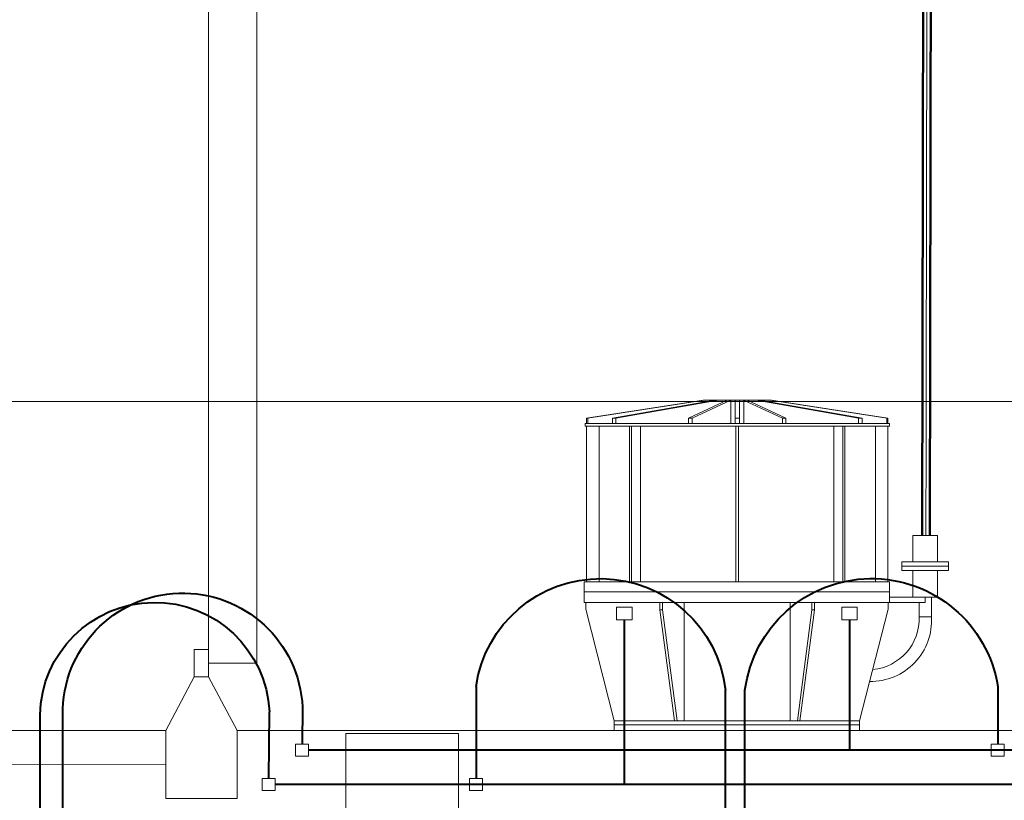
# Model space of a CAD drawing. Header units: millimetres. Extents: x -404827 to -46036, y 267324 to 306977.
# Tile 7 of 55: x -189095 to -186336, y 281061 to 283249. Entities that reach past the tile are written whole.
import ezdxf

# ---------------------------------------------------------------- set-up
doc = ezdxf.new("R2010")
doc.units = ezdxf.units.MM
doc.linetypes.add('ACAD_ISO04W100', pattern=[30, 24, -3, 0, -3])
doc.layers.add('Осевая', color=80, linetype='ACAD_ISO04W100', lineweight=20)
doc.layers.add('Основная', color=1, linetype='Continuous', lineweight=50)

# ---------------------------------------------------------------- blocks, each defined once
blk = doc.blocks.new('A$C3248a950')
at = {"linetype": 'Continuous', "lineweight": 5}
for p, q in [((-95.7, 3064.6), (-421.6, 3015)), ((-418.7, 3015), (-92.7, 3064.6)), ((-350, 3015), (-62.7, 3064.6)), ((-339.9, 3015), (-52.9, 3064.6)), ((-136.4, 3015), (-27.8, 3064.6)), ((-126.6, 3015), (-17.6, 3064.6)), ((-95.7, 3064.6), (95.7, 3064.6)), ((-18.3, 2999.8), (-18.3, 3064.6)), ((-5.9, 2999.8), (-5.9, 3064.6)), ((5.9, 2999.8), (5.9, 3064.6)), ((17.6, 2999.8), (17.6, 3064.6)), ((126.6, 3015), (17.6, 3064.6)), ((136.4, 3015), (27.8, 3064.6)), ((339.8, 3015), (52.9, 3064.6)), ((349.6, 3015), (63.1, 3064.6)), ((418.7, 3015), (92.7, 3064.6)), ((95.7, 3064.6), (422.1, 3015)), ((-350, 2999.8), (-350, 3015)), ((-339.9, 3015), (-350, 3015)), ((-339.9, 2999.8), (-339.9, 3015)), ((5.9, 3015), (-5.9, 3015)), ((-426.3, 2999.8), (0, 2999.8)), ((-426.3, 2991.8), (-426.3, 2999.8)), ((-426.3, 2991.8), (426.3, 2991.8)), ((-421.6, 2556.1), (-421.6, 2991.8)), ((-386.9, 2556.1), (-386.9, 2991.8)), ((-301, 2991.8), (-301, 2556.1)), ((-295.9, 2991.8), (-295.9, 2556.1)), ((-270.9, 2991.8), (-270.9, 2556.1)), ((-3.8, 2991.8), (-3.8, 2556.1)), ((426.3, 2999.8), (0, 2999.8)), ((4.2, 2991.8), (4.2, 2556.1)), ((271.4, 2991.8), (271.4, 2556.1)), ((296.3, 2991.8), (296.3, 2556.1)), ((301.4, 2991.8), (301.4, 2556.1)), ((386.9, 2556.1), (386.9, 2991.8)), ((422.1, 2556.1), (422.1, 2991.8)), ((426.3, 2991.8), (426.3, 2999.8)), ((-426.3, 2556.1), (428.6, 2556.1)), ((-426.3, 2527.9), (428.6, 2527.9)), ((-426.3, 2497.9), (428.6, 2497.9)), ((780.6, 2131), (1096.3, 2131)), ((780.6, 2131), (780.6, 1920.5)), ((1096.3, 2131), (1096.3, 1920.5)), ((2660.2, 2046.3), (1600.9, 2044.3))]:
    blk.add_line(p, q, dxfattribs=at)
at = {"linetype": 'Continuous', "lineweight": 20}
for p, q in [((-209.1, 2497.5), (-209.1, 2477.6)), ((-148.6, 2497.9), (-148.6, 2166.5)), ((148.6, 2497.9), (148.6, 2166.5)), ((-175.3, 2166.5), (-216.3, 2477.6)), ((-168.5, 2166.5), (-209.1, 2477.6)), ((168.5, 2166.5), (209.5, 2477.6)), ((175.7, 2166.5), (216.7, 2477.6))]:
    blk.add_line(p, q, dxfattribs=at)
at = {"linetype": 'Continuous', "lineweight": 5}
for points in [[(-421.6, 2999.8), (-421.6, 3015), (-418.7, 3015), (-418.7, 2999.8)], [(-126.6, 2999.8), (-126.6, 3015), (-136.4, 3015), (-136.4, 2999.8)], [(126.6, 2999.8), (126.6, 3015), (136.4, 3015), (136.4, 2999.8)], [(339.8, 2999.8), (339.8, 3015), (349.6, 3015), (349.6, 2999.8)], [(422.1, 2999.8), (422.1, 3015), (418.7, 3015), (418.7, 2999.8)], [(1401.1, 2139.4), (1401.1, 1949.2), (1600.9, 1949.2), (1600.9, 2139.4), (1521.7, 2289.9), (1481.2, 2289.9), (1401.1, 2139.4)], [(-1399.8, 2139.4), (1401.1, 2139.4)]]:
    blk.add_lwpolyline(points, dxfattribs=at)
at = {"lineweight": 5}
for points in [[(-561.2, 2611.6), (-561.2, 2686.2), (-526.7, 2686.2)], [(-492.2, 2611.6), (-492.2, 2686.2), (-526.7, 2686.2)], [(-561.2, 2587.9), (-561.2, 2513.4), (-526.7, 2513.4)], [(-492.2, 2587.9), (-492.2, 2513.4), (-526.7, 2513.4)], [(-426.3, 2497.9), (-426.3, 2556.1)], [(428.6, 2497.9), (428.6, 2556.1)], [(-544, 2513.4), (-544, 2458.3)], [(-509.5, 2498.3), (-509.5, 2458.3)], [(-422.4, 2497.9), (-422.4, 2479), (-342.8, 2166.5), (-342.8, 2139.4)], [(424.6, 2497.9), (424.6, 2479), (345, 2166.5), (345, 2139.4)], [(-544, 2458.3), (-509.5, 2458.3)], [(-342.8, 2166.5), (345, 2166.5)], [(-342.8, 2155.2), (345, 2155.2)], [(1600.9, 2139.4), (2726.3, 2139.4)]]:
    blk.add_lwpolyline(points, dxfattribs=at)
for points in [[(-591.9, 2611.6), (-461.5, 2611.6), (-461.5, 2599.8), (-591.9, 2599.8)], [(-591.9, 2599.8), (-461.5, 2599.8), (-461.5, 2587.9), (-591.9, 2587.9)], [(-526.7, 2513.4), (-426.3, 2513.4), (-426.3, 2498.3), (-526.7, 2498.3)], [(-336, 2485.1), (-292.7, 2485.1), (-292.7, 2449.2), (-336, 2449.2)], [(294.8, 2485.1), (338.1, 2485.1), (338.1, 2449.2), (294.8, 2449.2)], [(-748.1, 2101.2), (-711.4, 2101.2), (-711.4, 2067.7), (-748.1, 2067.7)], [(1200.6, 2101.2), (1237.3, 2101.2), (1237.3, 2067.7), (1200.6, 2067.7)], [(713.3, 2004.7), (750.1, 2004.7), (750.1, 1971.1), (713.3, 1971.1)], [(1294.4, 2004.7), (1331.1, 2004.7), (1331.1, 1971.1), (1294.4, 1971.1)]]:
    blk.add_lwpolyline(points, close=True, dxfattribs=at)
at = {"linetype": 'Continuous', "lineweight": 20}
for points in [[(-216.3, 2497.5), (-216.3, 2477.6), (-209.1, 2477.6)], [(216.7, 2497.5), (216.7, 2477.6), (209.5, 2477.6), (209.5, 2497.5)]]:
    blk.add_lwpolyline(points, dxfattribs=at)
at = {"lineweight": 40}
for points in [[(-314.4, 2449.2), (-314.4, 2084.5)], [(316.5, 2449.2), (316.5, 1987.9)], [(-729.7, 2262.7), (-729.7, 2101.2)], [(731.7, 2262.7), (731.7, 2004.7)], [(-21.6, 1619.8), (-21.6, 2252.6), (-21.6, 2252.6)], [(32.9, 1619.8), (32.9, 2252.6), (32.9, 2252.6)], [(1217.8, 2204.9), (1219, 2101.2)], [(1310.8, 2192.2), (1312.8, 2004.7)], [(1889.3, 1619.8), (1889.3, 2183.3), (1889.3, 2183.3)], [(1953, 1619.6), (1953, 2183.1), (1953, 2183.1)], [(-1202.2, 2084.5), (-748.1, 2084.5), (1200.6, 2084.5)], [(-1291.7, 1987.9), (1294.4, 1987.9)]]:
    blk.add_lwpolyline(points, dxfattribs=at)
at = {"linetype": 'Continuous', "lineweight": 5}
blk.add_lwpolyline([(1481.2, 2289.9), (1521.7, 2289.9), (1521.7, 2366.1), (1481.2, 2366.1)], close=True, dxfattribs=at)
at = {"lineweight": 40}
for centre, radius, start, end in [((-376.4, 2207.5), 357.6, 7.2478, 171.1182), ((382.9, 2212.7), 352.3, 8.157, 173.4988), ((1553.4, 2188.5), 336, 359.1113, 177.2028), ((1631.7, 2177.3), 321.3, 1.0338, 177.3454)]:
    blk.add_arc(centre, radius, start, end, dxfattribs=at)
at = {"lineweight": 5}
for centre, radius, start, end in [((-373.6, 2447.6), 170.7, 176.3975, 270.8991), ((-366.4, 2452.9), 143.2, 177.83, 264.7863)]:
    blk.add_arc(centre, radius, start, end, dxfattribs=at)
at = {"layer": 'Defpoints', "color": 4, "lineweight": 5}
blk.add_lwpolyline([(-3080, 0), (3080, 0), (3080, 3061), (-3080, 3061), (-3080, 0)], dxfattribs=at)

msp = doc.modelspace()

# ---------------------------------------------------------------- linework, layer by layer
at = {"layer": 'Осевая', "ltscale": 0.1}
msp.add_lwpolyline([(-186556.057, 281803.7), (-186535.058, 293734.602)], dxfattribs=at)
at = {"layer": 'Основная'}
for points in [[(-186566.206, 281803.7), (-186545.208, 293733.755)], [(-186545.472, 281803.7), (-186524.475, 293733.755)]]:
    msp.add_lwpolyline(points, dxfattribs=at)
at = {"layer": 'Основная', "color": 7, "lineweight": 20}
msp.add_lwpolyline([(-188565.769, 291042.87), (-188430.353, 291042.87), (-188430.353, 281445.546), (-188565.769, 281445.546)], close=True, dxfattribs=at)

# ---------------------------------------------------------------- block references
at = {"xscale": -1}
msp.add_blockref('A$C3248a950', (-187084.564, 279117.527), dxfattribs=at)

doc.saveas('drawing.dxf')
